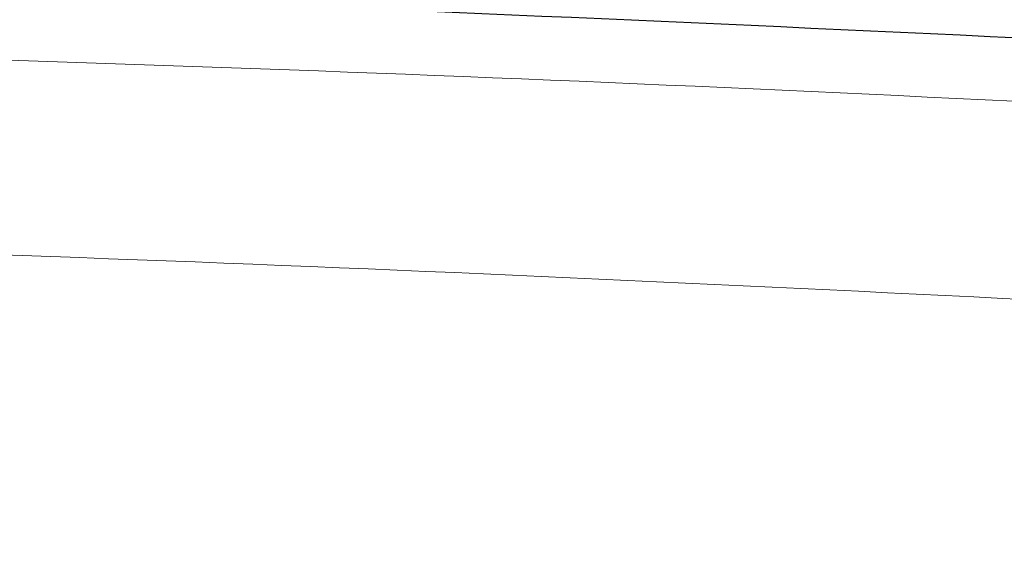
# Paper-space layout 'Blatt5' of a CAD drawing. Header units: millimetres. Extents: x 5 to 418, y 2 to 292.
# Tile 23 of 29: x 213.43 to 225.01, y 238.93 to 245.38. Entities that reach past the tile are written whole.
import ezdxf

# ---------------------------------------------------------------- set-up
doc = ezdxf.new("R2010")
doc.units = ezdxf.units.MM
doc.layers.add('SLD-0', color=7, linetype='Continuous')
doc.styles.add('SLDTEXTSTYLE0', font='TXT', dxfattribs={"width": 0.605})
doc.dimstyles.new('SLDDIMSTYLE4', dxfattribs={"dimtxt": 4.10931, "dimasz": 3.302, "dimexe": 0, "dimexo": 0.0625, "dimgap": 1.027327, "dimtad": 1, "dimlfac": 1.5, "dimrnd": 1e-09, "dimzin": 12, "dimdsep": 46, "dimtxsty": 'SLDTEXTSTYLE0', "dimsah": 1, "dimcen": 0.09, "dimadec": 0, "dimazin": 3, "dimtfac": 1, "dimtofl": 0, "dimtmove": 0, "dimatfit": 3, "dimfxl": 1, "dimfrac": 2, "dimtolj": 1, "dimtzin": 12, "dimarcsym": 0})

# ---------------------------------------------------------------- blocks, each defined once
blk = doc.blocks.new('_D_22')
at = {"layer": 'SLD-0', "color": 7}
for p, q in [((125.674, 135.231), (125.674, 269.424)), ((310.341, 135.218), (310.341, 269.424)), ((310.341, 268.424), (125.674, 268.424))]:
    blk.add_line(p, q, dxfattribs=at)
for points in [[(125.674, 268.424), (128.976, 267.916), (128.976, 268.932)], [(310.341, 268.424), (307.039, 268.932), (307.039, 267.916)]]:
    blk.add_solid(points, dxfattribs=at)
at = {"layer": 'SLD-0', "color": 7, "insert": (213.304, 273.881), "char_height": 4.2333, "attachment_point": 1, "style": 'SLDTEXTSTYLE0'}
blk.add_mtext('277', dxfattribs=at)

psp = doc.layouts.new('Blatt5')

# ---------------------------------------------------------------- linework, layer by layer
at = {"color": 7, "linetype": 'Continuous', "lineweight": 25}
psp.add_open_spline([(231.1675, 244.8711), (223.6702, 245.2389), (208.6758, 245.9745), (188.1065, 246.0908), (169.4929, 245.7292), (158.3974, 245.1571), (152.8479, 244.8709)], degree=3, knots=[0, 0, 0, 0, 0.2873416, 0.5746813, 0.7872745, 1, 1, 1, 1], dxfattribs=at)
at = {"color": 7, "linetype": 'Continuous', "lineweight": 18}
for points, knots in [([(147.8953, 243.7803), (150.5002, 243.9438), (158.7417, 244.4611), (172.641, 245.0287), (191.467, 245.3407), (211.9236, 245.0673), (226.7137, 244.3778), (233.9744, 243.9193), (233.9744, 243.9193)], [0, 0, 0, 0, 0.0909036, 0.287602, 0.4844278, 0.7466181, 0.9999995, 1, 1, 1, 1]), ([(233.8032, 241.6382), (226.5715, 242.0256), (211.8482, 242.8142), (191.4703, 243.0465), (172.7105, 242.7439), (158.8596, 242.1766), (150.6451, 241.6611), (148.0493, 241.4982)], [0, 0, 0, 0, 0.2531661, 0.515433, 0.7122521, 0.9090712, 1, 1, 1, 1])]:
    psp.add_open_spline(points, degree=3, knots=knots, dxfattribs=at)

# ---------------------------------------------------------------- dimensions: what is measured, and where the dimension line sits
at = {"layer": 'SLD-0', "color": 7}
dim = psp.add_linear_dim(base=(125.6742, 268.424), p1=(310.3406, 135.2182), p2=(125.6742, 135.2311), dimstyle='SLDDIMSTYLE4', dxfattribs=at)
dim.commit()
dim.dimension.update_dxf_attribs({"geometry": '_D_22', "text_midpoint": (218.0074, 268.424), "dimtype": 160})

doc.saveas('drawing.dxf')
